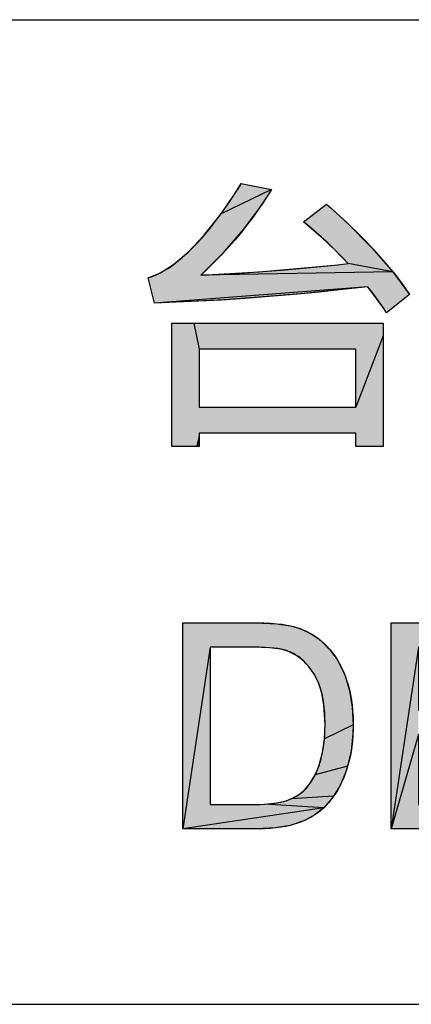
# Model space of a CAD drawing. Extents: x 0 to 841, y 0 to 594.
# Tile 35 of 102: x 639.89 to 646.65, y 63 to 80. Entities that reach past the tile are written whole.
import ezdxf

# ---------------------------------------------------------------- set-up
doc = ezdxf.new("R2010")
doc.units = 0
doc.header["$LTSCALE"] = 46.255
doc.header["$MEASUREMENT"] = 0
doc.layers.get('0').update_dxf_attribs({"linetype": 'CONTINUOUS'})

msp = doc.modelspace()

# ---------------------------------------------------------------- linework, layer by layer
at = {"color": 3, "linetype": 'Continuous'}
for p, q in [((601, 80), (826, 80)), ((601, 63), (709, 63)), ((601, 63), (826, 63))]:
    msp.add_line(p, q, dxfattribs=at)
at = {"color": 4, "linetype": 'Continuous'}
for p, q in [((643.36584, 76.64889), (643.69305, 77.13428)), ((644.23549, 77.06615), (643.36584, 76.64889)), ((643.69305, 77.13428), (643.71489, 77.16917)), ((644.23549, 77.06615), (644.07237, 76.81398)), ((644.07237, 76.81398), (643.74993, 76.37498)), ((645.1847, 76.8145), (645.53161, 76.50153)), ((643.06808, 76.27145), (643.36584, 76.64889)), ((645.21427, 76.13898), (644.78695, 76.51037)), ((645.53161, 76.50153), (645.96934, 76.06319)), ((643.74993, 76.37498), (643.3976, 75.96626)), ((642.79679, 75.98552), (643.06808, 76.27145)), ((645.56188, 75.78791), (645.21427, 76.13898)), ((645.96934, 76.06319), (646.32881, 75.64915)), ((642.54883, 75.77649), (642.79679, 75.98552)), ((643.3976, 75.96626), (643.0148, 75.58695)), ((642.32075, 75.63182), (642.54883, 75.77649)), ((644.02091, 75.64541), (645.38443, 75.76925)), ((646.32881, 75.64915), (645.56188, 75.78791)), ((642.10867, 75.54133), (642.32075, 75.63182)), ((646.32881, 75.64915), (643.0148, 75.58695)), ((643.0148, 75.58695), (644.02091, 75.64541)), ((646.32881, 75.64915), (646.61844, 75.25703)), ((645.90209, 75.39016), (642.2169, 75.10839)), ((645.90209, 75.39016), (644.73659, 75.26651)), ((646.17378, 75.01204), (645.90209, 75.39016)), ((643.42324, 75.16347), (642.2169, 75.10839)), ((644.73659, 75.26651), (643.42324, 75.16347)), ((646.22158, 74.93754), (646.17378, 75.01204)), ((642.51403, 74.76132), (646.16314, 74.76132)), ((642.51403, 72.62929), (642.51403, 74.76132)), ((642.89353, 74.76132), (642.98483, 74.31303)), ((646.16314, 74.76132), (646.16314, 72.62929)), ((646.16314, 74.53959), (645.69501, 73.3088)), ((645.69501, 74.31303), (642.98483, 74.31303)), ((642.98483, 74.31303), (642.98483, 73.30881)), ((645.69501, 73.30881), (645.69501, 74.31303)), ((642.98483, 73.30881), (645.69501, 73.30881)), ((645.69501, 72.86126), (642.98483, 72.86126)), ((642.98483, 72.86126), (642.98483, 72.62929)), ((645.69501, 72.62929), (645.69501, 72.86126)), ((642.98483, 72.62929), (642.51403, 72.62929)), ((646.16314, 72.62929), (645.69501, 72.62929)), ((642.705, 69.58665), (643.96, 69.58658)), ((642.705, 66.02937), (642.705, 69.58665)), ((643.96, 69.58658), (644.32966, 69.57072)), ((644.32966, 69.57072), (644.56362, 69.53521)), ((644.56362, 69.53521), (644.72856, 69.48684)), ((644.72856, 69.48684), (644.91855, 69.39857)), ((644.91855, 69.39857), (645.00486, 69.34343)), ((645.00486, 69.34343), (645.08541, 69.28103)), ((645.08541, 69.28103), (645.24622, 69.12043)), ((643.17551, 69.16668), (642.705, 66.02937)), ((644.1995, 69.15698), (643.92331, 69.16668)), ((644.40009, 69.13065), (644.1995, 69.15698)), ((644.53217, 69.09378), (644.40009, 69.13065)), ((644.65913, 69.03003), (644.53217, 69.09378)), ((644.77681, 68.94054), (644.65913, 69.03003)), ((645.24622, 69.12043), (645.37997, 68.93466)), ((646.77408, 69.16668), (646.30372, 66.02937)), ((644.8869, 68.82242), (644.77681, 68.94054)), ((645.37997, 68.93466), (645.48664, 68.72258)), ((644.97763, 68.69215), (644.8869, 68.82242)), ((645.04795, 68.55103), (644.97763, 68.69215)), ((645.48664, 68.72258), (645.50613, 68.67306)), ((645.10333, 68.37804), (645.04795, 68.55103)), ((645.50613, 68.67306), (645.58338, 68.41749)), ((645.14165, 68.16748), (645.10333, 68.37804)), ((645.58338, 68.41749), (645.63079, 68.1313)), ((645.15977, 67.91295), (645.14165, 68.16748)), ((645.63079, 68.1313), (645.64612, 67.82746)), ((645.15066, 67.58431), (645.1607, 67.83492)), ((645.1607, 67.83492), (645.15977, 67.91295)), ((645.64612, 67.82746), (645.15066, 67.58431)), ((645.64244, 67.67134), (645.61111, 67.36939)), ((645.64612, 67.82746), (645.64244, 67.67134)), ((646.77408, 67.66019), (646.30372, 66.02937)), ((645.11852, 67.34868), (645.15066, 67.58431)), ((645.06708, 67.14914), (645.11852, 67.34868)), ((645.61111, 67.36939), (645.55085, 67.10933)), ((644.99, 66.95994), (645.06264, 67.13589)), ((645.55085, 67.10933), (644.99, 66.95994)), ((645.06264, 67.13589), (645.06708, 67.14914)), ((645.51965, 67.01288), (645.4205, 66.77642)), ((645.55085, 67.10933), (645.51965, 67.01288)), ((644.80633, 66.69935), (644.90427, 66.8157)), ((644.90427, 66.8157), (644.99, 66.95994)), ((644.70489, 66.61713), (644.80633, 66.69935)), ((645.4205, 66.77642), (645.30814, 66.59097)), ((644.1132, 66.45402), (644.33048, 66.47716)), ((644.33048, 66.47716), (644.48744, 66.51479)), ((644.48744, 66.51479), (644.57646, 66.5484)), ((644.57646, 66.5484), (644.70489, 66.61713)), ((645.30814, 66.59097), (644.57646, 66.5484)), ((645.28424, 66.55861), (645.13718, 66.39193)), ((645.30814, 66.59097), (645.28424, 66.55861)), ((645.13718, 66.39193), (642.705, 66.02937)), ((643.17551, 66.44934), (643.94056, 66.44934)), ((643.93494, 66.44934), (644.1132, 66.45402)), ((645.13718, 66.39193), (644.1132, 66.45402)), ((645.13718, 66.39193), (644.98434, 66.2688)), ((644.80966, 66.17322), (644.59509, 66.09878)), ((644.98434, 66.2688), (644.80966, 66.17322)), ((644.00543, 66.02941), (642.705, 66.02937)), ((644.3001, 66.04518), (643.98876, 66.02937)), ((644.56034, 66.0899), (644.3001, 66.04518)), ((644.59509, 66.09878), (644.56034, 66.0899))]:
    msp.add_line(p, q, dxfattribs=at)
for points in [[(646.61844, 75.25703), (646.22158, 74.93754), (646.16246, 75.02929), (646.07874, 75.15252), (645.99193, 75.27282), (645.90209, 75.39016), (645.51271, 75.34575), (645.06127, 75.29811), (644.62153, 75.25587), (644.19326, 75.2189), (643.77627, 75.18705), (643.37035, 75.16021), (642.97528, 75.13824), (642.59087, 75.12101), (642.2169, 75.10839), (642.10867, 75.54133), (642.1752, 75.56496), (642.24319, 75.59364), (642.31279, 75.62764), (642.38412, 75.66724), (642.45731, 75.71277), (642.53248, 75.76457), (642.60976, 75.82301), (642.68926, 75.8885), (642.77108, 75.96146), (642.85533, 76.04232), (642.94212, 76.13155), (643.03155, 76.22963), (643.12371, 76.33708), (643.21871, 76.4544), (643.31663, 76.58214), (643.41758, 76.72087), (643.52165, 76.87116), (643.62892, 77.03361), (643.71489, 77.16917), (644.23549, 77.06615), (644.21736, 77.03696), (644.12288, 76.88964), (644.02546, 76.74552), (643.92508, 76.60458), (643.82175, 76.46677), (643.71547, 76.33205), (643.60621, 76.20039), (643.49397, 76.07175), (643.37873, 75.94612), (643.26047, 75.82345), (643.13917, 75.70374), (643.07737, 75.64497), (643.0148, 75.58695), (643.31014, 75.6), (643.63848, 75.61883), (644.00211, 75.644), (644.40339, 75.6761), (644.84473, 75.71572), (645.32856, 75.76348), (645.56188, 75.78791), (645.45909, 75.89791), (645.34783, 76.01071), (645.22779, 76.12631), (645.09867, 76.24473), (644.96017, 76.36594), (644.81202, 76.48991), (644.78695, 76.51037), (645.1847, 76.8145), (645.26556, 76.74375), (645.43017, 76.59571), (645.58553, 76.45047), (645.73198, 76.30795), (645.86983, 76.16809), (645.99938, 76.03081), (646.12093, 75.89604), (646.23477, 75.76368), (646.34118, 75.63368), (646.44043, 75.50596), (646.53276, 75.38043), (646.61844, 75.25703)], [(643.93002, 69.58665), (643.96333, 69.58656), (644.10259, 69.58414), (644.22425, 69.57871), (644.32976, 69.57071), (644.42057, 69.56055), (644.49807, 69.5486), (644.56362, 69.53521), (644.61608, 69.52223), (644.68387, 69.50221), (644.74883, 69.47926), (644.81108, 69.4534), (644.87074, 69.42468), (644.92792, 69.3931), (644.98272, 69.35864), (645.00925, 69.34032), (645.03522, 69.32128), (645.08541, 69.28103), (645.13944, 69.23268), (645.19061, 69.18199), (645.23898, 69.12888), (645.28462, 69.07328), (645.32755, 69.01515), (645.36778, 68.95445), (645.40536, 68.89105), (645.44028, 68.82485), (645.47255, 68.75573), (645.50215, 68.68355), (645.50613, 68.67306), (645.53388, 68.59471), (645.55873, 68.51348), (645.58062, 68.42923), (645.59951, 68.3418), (645.61533, 68.25102), (645.62799, 68.15674), (645.6374, 68.05879), (645.64346, 67.95696), (645.64603, 67.85109), (645.64612, 67.82746), (645.64532, 67.75379), (645.64121, 67.64771), (645.63374, 67.54668), (645.62308, 67.45048), (645.60934, 67.35886), (645.59265, 67.27161), (645.57313, 67.1885), (645.55085, 67.10933), (645.5433, 67.08473), (645.51393, 66.99659), (645.48305, 66.91496), (645.45072, 66.83942), (645.41702, 66.76959), (645.382, 66.70512), (645.34571, 66.64568), (645.30814, 66.59097), (645.27372, 66.54487), (645.22671, 66.48707), (645.17927, 66.43434), (645.13136, 66.38639), (645.08294, 66.34297), (645.03396, 66.30384), (644.98434, 66.2688), (644.93242, 66.23601), (644.87674, 66.20524), (644.8171, 66.17653), (644.75331, 66.14994), (644.68515, 66.12556), (644.61239, 66.10349), (644.56034, 66.0899), (644.48174, 66.07258), (644.39804, 66.05796), (644.30893, 66.04616), (644.21404, 66.03734), (644.113, 66.0317), (644.00543, 66.02941)], [(646.30372, 66.02937), (646.30372, 69.58665), (648.87541, 69.58665), (648.87541, 69.16668), (646.77408, 69.16668), (646.77408, 68.07763), (648.74198, 68.07763), (648.74198, 67.66019), (646.77408, 67.66019), (646.77408, 66.44934), (648.95815, 66.44934), (648.95815, 66.02937), (646.30372, 66.02937)], [(643.94056, 66.44934), (644.03541, 66.45074), (644.12154, 66.4545), (644.19955, 66.46038), (644.27004, 66.46817), (644.33356, 66.47768), (644.39064, 66.48873), (644.44177, 66.50115), (644.48744, 66.51479), (644.48985, 66.51558), (644.54069, 66.53379), (644.58787, 66.55341), (644.63164, 66.57441), (644.67222, 66.59675), (644.7098, 66.6204), (644.74458, 66.64538), (644.7767, 66.67168), (644.80633, 66.69935), (644.83888, 66.73363), (644.87024, 66.77057), (644.90041, 66.81028), (644.92937, 66.85287), (644.9571, 66.89847), (644.98356, 66.94721), (645.00872, 66.99921), (645.03252, 67.05461), (645.05489, 67.11357), (645.06708, 67.14914), (645.08552, 67.20947), (645.10214, 67.27318), (645.11689, 67.34042), (645.12968, 67.4114), (645.14041, 67.48632), (645.14899, 67.56539), (645.15531, 67.64883), (645.15926, 67.73687), (645.1607, 67.82975), (645.1607, 67.83492), (645.1606, 67.86067), (645.15861, 67.95103), (645.15416, 68.03618), (645.14741, 68.11635), (645.13848, 68.19179), (645.12749, 68.26271), (645.11458, 68.32933), (645.09983, 68.39187), (645.08335, 68.45052), (645.06523, 68.50549), (645.04554, 68.55696), (645.02434, 68.60511), (645.00169, 68.65012), (644.97763, 68.69215), (644.97281, 68.69997), (644.93997, 68.75043), (644.90647, 68.79716), (644.87232, 68.84034), (644.83751, 68.88015), (644.80204, 68.91675), (644.76588, 68.9503), (644.729, 68.98092), (644.69137, 69.00875), (644.65294, 69.03387), (644.61364, 69.05637), (644.5734, 69.07632), (644.55291, 69.08536), (644.53217, 69.09378), (644.49479, 69.10684), (644.45137, 69.11911), (644.40123, 69.13042), (644.34365, 69.14059), (644.27789, 69.14942), (644.20313, 69.15669), (644.11855, 69.16216), (644.02324, 69.16558), (643.92331, 69.16668), (643.17551, 69.16668), (643.17551, 66.44934)]]:
    msp.add_lwpolyline(points, dxfattribs=at)
for points in [[(644.23549, 77.06615), (643.36584, 76.64889), (643.71489, 77.16917), (643.69305, 77.13428)], [(643.36584, 76.64889), (644.23549, 77.06615), (644.07237, 76.81398)], [(644.07237, 76.81398), (643.74993, 76.37498), (643.36584, 76.64889)], [(645.1847, 76.8145), (645.53161, 76.50153), (644.78695, 76.51037)], [(643.06808, 76.27145), (643.36584, 76.64889), (643.74993, 76.37498)], [(645.21427, 76.13898), (644.78695, 76.51037), (645.53161, 76.50153)], [(645.53161, 76.50153), (645.96934, 76.06319), (645.21427, 76.13898)], [(643.06808, 76.27145), (643.74993, 76.37498), (642.79679, 75.98552)], [(643.74993, 76.37498), (643.3976, 75.96626), (642.79679, 75.98552)], [(645.56188, 75.78791), (645.21427, 76.13898), (645.96934, 76.06319)], [(645.96934, 76.06319), (646.32881, 75.64915), (645.56188, 75.78791)], [(642.54883, 75.77649), (643.3976, 75.96626), (642.32075, 75.63182)], [(643.3976, 75.96626), (643.0148, 75.58695), (642.32075, 75.63182)], [(642.54883, 75.77649), (642.79679, 75.98552), (643.3976, 75.96626)], [(644.02091, 75.64541), (645.38443, 75.76925), (646.32881, 75.64915)], [(645.56188, 75.78791), (646.32881, 75.64915), (645.38443, 75.76925)], [(643.0148, 75.58695), (646.32881, 75.64915), (642.10867, 75.54133)], [(642.10867, 75.54133), (646.32881, 75.64915), (645.90209, 75.39016)], [(642.10867, 75.54133), (642.32075, 75.63182), (643.0148, 75.58695)], [(642.2169, 75.10839), (642.10867, 75.54133), (645.90209, 75.39016)], [(646.32881, 75.64915), (643.0148, 75.58695), (644.02091, 75.64541)], [(646.32881, 75.64915), (646.61844, 75.25703), (645.90209, 75.39016)], [(642.2169, 75.10839), (645.90209, 75.39016), (643.42324, 75.16347), (644.73659, 75.26651)], [(646.17378, 75.01204), (645.90209, 75.39016), (646.61844, 75.25703)], [(646.61844, 75.25703), (646.22158, 74.93754), (646.17378, 75.01204)], [(642.98483, 74.31303), (642.51403, 72.85102), (642.89353, 74.76132)], [(642.51403, 72.85102), (642.51403, 74.76132), (642.89353, 74.76132)], [(642.98483, 74.31303), (642.89353, 74.76132), (646.16314, 74.76132)], [(646.16314, 74.53959), (642.98483, 74.31303), (646.16314, 74.76132)], [(642.98483, 74.31303), (646.16314, 74.53959), (643.93882, 74.31303)], [(643.93882, 74.31303), (646.16314, 74.53959), (645.41316, 74.31303)], [(645.41316, 74.31303), (646.16314, 74.53959), (645.69501, 74.31303)], [(645.69501, 73.3088), (646.16314, 74.53959), (645.69501, 72.86126)], [(645.69501, 72.86126), (646.16314, 74.53959), (645.69501, 72.65341)], [(645.69501, 72.65341), (646.16314, 74.53959), (645.69501, 72.62929)], [(645.69501, 72.62929), (646.16314, 74.53959), (646.11445, 72.62929)], [(645.69501, 74.31303), (646.16314, 74.53959), (645.69501, 73.95954)], [(645.69501, 73.95954), (646.16314, 74.53959), (645.69501, 73.41325)], [(646.16314, 74.53959), (645.69501, 73.3088), (645.69501, 73.41325)], [(646.16314, 74.53959), (646.16314, 72.62929), (646.11445, 72.62929)], [(642.98483, 74.20859), (642.51403, 72.85102), (642.98483, 74.31303)], [(642.98483, 73.66229), (642.51403, 72.85102), (642.98483, 74.20859)], [(642.98483, 73.3088), (642.51403, 72.85102), (642.98483, 73.66229)], [(642.98483, 72.86126), (642.51403, 72.85102), (645.69501, 73.3088)], [(645.69501, 73.3088), (642.51403, 72.85102), (644.74103, 73.3088)], [(644.74103, 73.3088), (642.51403, 72.85102), (643.26669, 73.3088)], [(643.26669, 73.3088), (642.51403, 72.85102), (642.98483, 73.3088)], [(642.98483, 72.86126), (645.69501, 73.3088), (645.41316, 72.86126)], [(645.41316, 72.86126), (645.69501, 73.3088), (645.69501, 72.86126)], [(642.98483, 72.86126), (642.98483, 72.83713), (642.51403, 72.85102)], [(642.51403, 72.62929), (642.51403, 72.85102), (642.98483, 72.83713)], [(642.51403, 72.62929), (642.98483, 72.83713), (642.93587, 72.62929)], [(642.98483, 72.83713), (642.98483, 72.62929), (642.93587, 72.62929)], [(643.93002, 69.58665), (643.17551, 69.16668), (642.705, 69.58665)], [(642.705, 66.02937), (642.705, 69.58665), (643.17551, 69.16668)], [(643.96, 69.58658), (643.17551, 69.16668), (643.93002, 69.58665)], [(644.32966, 69.57072), (643.17551, 69.16668), (643.96, 69.58658)], [(644.56362, 69.53521), (643.17551, 69.16668), (644.32966, 69.57072)], [(644.72856, 69.48684), (643.17551, 69.16668), (644.56362, 69.53521)], [(648.87541, 69.58665), (646.77408, 69.16668), (646.30372, 69.58665)], [(646.30372, 66.02937), (646.30372, 69.58665), (646.77408, 69.16668)], [(644.91855, 69.39857), (643.17551, 69.16668), (644.72856, 69.48684)], [(645.00486, 69.34343), (643.17551, 69.16668), (644.91855, 69.39857)], [(645.08541, 69.28103), (643.17551, 69.16668), (645.00486, 69.34343)], [(643.17551, 69.16668), (645.08541, 69.28103), (643.92331, 69.16668)], [(643.92331, 69.16668), (645.08541, 69.28103), (644.1995, 69.15698)], [(644.1995, 69.15698), (645.08541, 69.28103), (644.40009, 69.13065)], [(645.08541, 69.28103), (645.24622, 69.12043), (644.40009, 69.13065)], [(642.705, 66.02937), (643.17551, 69.16668), (643.17551, 66.44934)], [(644.53217, 69.09378), (644.40009, 69.13065), (645.24622, 69.12043)], [(644.53217, 69.09378), (645.24622, 69.12043), (644.65913, 69.03003)], [(644.65913, 69.03003), (645.24622, 69.12043), (644.77681, 68.94054)], [(645.24622, 69.12043), (645.37997, 68.93466), (644.77681, 68.94054)], [(646.30372, 66.02937), (646.77408, 69.16668), (646.77408, 68.07763)], [(644.8869, 68.82242), (644.77681, 68.94054), (645.37997, 68.93466)], [(645.37997, 68.93466), (645.48664, 68.72258), (644.8869, 68.82242)], [(644.97763, 68.69215), (644.8869, 68.82242), (645.48664, 68.72258)], [(645.48664, 68.72258), (645.50613, 68.67306), (644.97763, 68.69215)], [(645.04795, 68.55103), (644.97763, 68.69215), (645.50613, 68.67306)], [(645.50613, 68.67306), (645.58338, 68.41749), (645.04795, 68.55103)], [(645.10333, 68.37804), (645.04795, 68.55103), (645.58338, 68.41749)], [(645.10333, 68.37804), (645.58338, 68.41749), (645.14165, 68.16748)], [(645.58338, 68.41749), (645.63079, 68.1313), (645.14165, 68.16748)], [(645.15977, 67.91295), (645.14165, 68.16748), (645.63079, 68.1313)], [(645.15977, 67.91295), (645.63079, 68.1313), (645.1607, 67.83492)], [(645.63079, 68.1313), (645.64612, 67.82746), (645.1607, 67.83492)], [(646.77408, 67.6602), (646.30372, 66.02937), (646.77408, 68.07763)], [(645.15066, 67.58431), (645.1607, 67.83492), (645.64612, 67.82746)], [(645.15066, 67.58431), (645.64612, 67.82746), (645.64244, 67.67134)], [(645.64244, 67.67134), (645.61111, 67.36939), (645.15066, 67.58431)], [(646.30372, 66.02937), (646.77408, 67.66019), (646.77408, 66.44934)], [(645.11852, 67.34868), (645.15066, 67.58431), (645.61111, 67.36939)], [(645.06708, 67.14914), (645.61111, 67.36939), (645.06264, 67.13589)], [(645.61111, 67.36939), (645.55085, 67.10933), (645.06264, 67.13589)], [(645.11852, 67.34868), (645.61111, 67.36939), (645.06708, 67.14914)], [(644.99, 66.95994), (645.51965, 67.01288), (644.90427, 66.8157)], [(645.51965, 67.01288), (645.4205, 66.77642), (644.90427, 66.8157)], [(644.99, 66.95994), (645.06264, 67.13589), (645.55085, 67.10933)], [(644.99, 66.95994), (645.55085, 67.10933), (645.51965, 67.01288)], [(644.80633, 66.69935), (644.90427, 66.8157), (645.4205, 66.77642)], [(644.80633, 66.69935), (645.4205, 66.77642), (644.70489, 66.61713)], [(645.4205, 66.77642), (645.30814, 66.59097), (644.70489, 66.61713)], [(644.33048, 66.47716), (645.28424, 66.55861), (644.1132, 66.45402)], [(645.28424, 66.55861), (645.13718, 66.39193), (644.1132, 66.45402)], [(644.48744, 66.51479), (645.28424, 66.55861), (644.33048, 66.47716)], [(644.57646, 66.5484), (645.28424, 66.55861), (644.48744, 66.51479)], [(644.57646, 66.5484), (644.70489, 66.61713), (645.30814, 66.59097)], [(644.57646, 66.5484), (645.30814, 66.59097), (645.28424, 66.55861)], [(645.13718, 66.39193), (642.705, 66.02937), (643.93494, 66.44934)], [(643.93494, 66.44934), (642.705, 66.02937), (643.17551, 66.44934)], [(642.705, 66.02937), (645.13718, 66.39193), (644.98434, 66.2688)], [(644.1132, 66.45402), (645.13718, 66.39193), (643.93494, 66.44934)], [(648.95815, 66.44934), (646.30372, 66.02937), (646.77408, 66.44934)], [(648.95815, 66.44934), (648.95815, 66.02937), (646.30372, 66.02937)], [(644.80966, 66.17322), (642.705, 66.02937), (644.98434, 66.2688)], [(644.59509, 66.09878), (642.705, 66.02937), (644.80966, 66.17322)], [(644.56034, 66.0899), (642.705, 66.02937), (644.59509, 66.09878)], [(644.3001, 66.04518), (642.705, 66.02937), (644.56034, 66.0899)], [(644.3001, 66.04518), (643.98876, 66.02937), (642.705, 66.02937)]]:
    msp.add_solid(points, dxfattribs=at)

doc.saveas('drawing.dxf')
